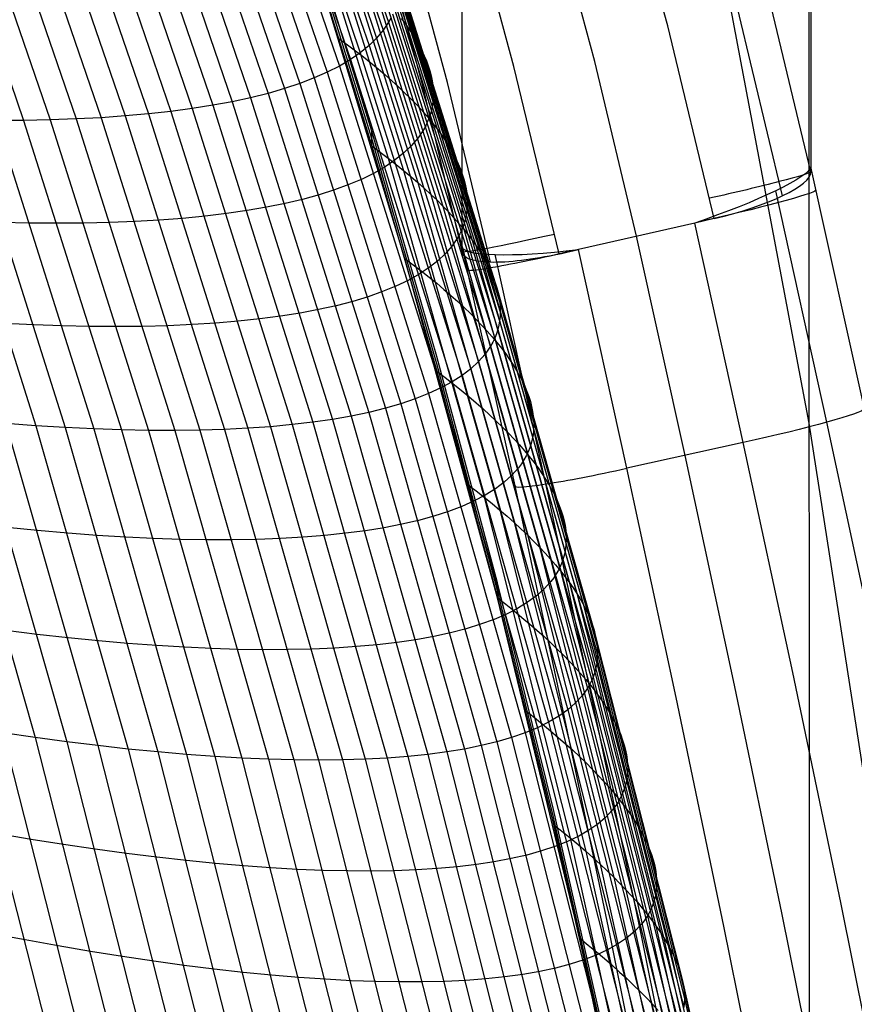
# Model space of a CAD drawing. Extents: x -260 to 296, y -277 to 294.
# Tile 167 of 241: x 236 to 257, y 26 to 51. Entities that reach past the tile are written whole.
import ezdxf

# ---------------------------------------------------------------- set-up
doc = ezdxf.new("R2010")
doc.units = 0
doc.layers.add('PREDEFINITO', color=7, linetype='CONTINUOUS')

msp = doc.modelspace()

# ---------------------------------------------------------------- linework, layer by layer
at = {"layer": 'PREDEFINITO'}
for p, q in [((256.183, 124.6, 721.968), (256.209, 47.207, 413.623)), ((247.442, 45.21, 414.112), (247.416, 122.595, 722.426)), ((256.149, 70.102, 693.958), (256.172, 1.455, 420.455)), ((252.12, 62.19, 571.832), (256.159, 40.768, 577.085)), ((243.534, 56.844, 410.892), (245.586, 50.844, 411.363)), ((243.24, 56.436, 412.472), (245.289, 50.446, 412.97)), ((243.402, 56.637, 411.679), (245.452, 50.641, 412.164)), ((243.05, 56.242, 413.269), (245.098, 50.258, 413.78)), ((242.832, 56.055, 414.07), (244.878, 50.078, 414.594)), ((242.312, 55.703, 415.679), (244.353, 49.743, 416.228)), ((242.586, 55.875, 414.874), (244.629, 49.906, 415.41)), ((242.01, 55.539, 416.486), (244.048, 49.588, 417.047)), ((243.043, 55.501, 398.787), (245.581, 47.425, 399.139)), ((241.325, 55.235, 418.098), (243.357, 49.304, 418.683)), ((241.681, 55.383, 417.292), (243.716, 49.442, 417.866)), ((243.424, 55.207, 399.355), (245.966, 47.118, 399.725)), ((240.534, 54.964, 419.703), (242.559, 49.056, 420.312)), ((240.943, 55.095, 418.902), (242.971, 49.176, 419.499)), ((252.61, 50.749, 410.629), (251.444, 55.051, 410.54)), ((239.64, 54.727, 421.295), (241.656, 48.846, 421.925)), ((240.1, 54.841, 420.501), (242.12, 48.946, 421.121)), ((243.778, 54.915, 399.941), (246.324, 46.814, 400.33)), ((238.646, 54.525, 422.866), (240.653, 48.673, 423.517)), ((239.155, 54.622, 422.083), (241.167, 48.755, 422.724)), ((244.105, 54.627, 400.547), (246.655, 46.515, 400.954)), ((236.374, 54.231, 425.918), (238.361, 48.444, 426.607)), ((236.976, 54.291, 425.168), (238.968, 48.487, 425.848)), ((237.556, 54.36, 424.409), (239.553, 48.539, 425.08)), ((238.112, 54.438, 423.641), (240.115, 48.601, 424.303)), ((244.404, 54.341, 401.17), (246.957, 46.22, 401.596)), ((250.775, 49.858, 410.762), (249.602, 54.222, 410.68)), ((234.442, 54.109, 428.103), (236.411, 48.377, 428.816)), ((235.106, 54.14, 427.386), (237.082, 48.389, 428.092)), ((235.751, 54.181, 426.658), (237.732, 48.412, 427.355)), ((244.676, 54.059, 401.811), (247.232, 45.929, 402.255)), ((244.919, 53.781, 402.468), (247.478, 45.643, 402.931)), ((248.743, 49.732, 410.876), (247.61, 53.917, 410.814)), ((245.169, 48.106, 407.853), (243.505, 53.489, 407.631)), ((245.134, 53.507, 403.14), (247.695, 45.362, 403.623)), ((247.072, 49.328, 411.715), (245.959, 53.46, 411.664)), ((245.169, 47.92, 403.357), (243.505, 53.303, 403.135)), ((245.321, 53.237, 403.828), (247.884, 45.087, 404.33)), ((246.459, 49.212, 413.523), (245.367, 53.31, 413.477)), ((243.505, 53.117, 398.639), (245.169, 47.735, 398.861)), ((245.999, 44.907, 398.691), (243.505, 53.117, 398.35)), ((245.478, 52.972, 404.53), (248.043, 44.817, 405.051)), ((245.707, 52.458, 405.975), (248.274, 44.297, 406.533)), ((245.777, 52.208, 406.715), (248.345, 44.047, 407.293)), ((245.818, 51.965, 407.467), (248.387, 43.803, 408.063)), ((245.83, 51.728, 408.229), (248.399, 43.567, 408.844)), ((245.813, 51.497, 409), (248.382, 43.338, 409.634)), ((245.767, 51.272, 409.78), (248.335, 43.117, 410.433)), ((256.209, 47.083, 413.129), (255.163, 51.458, 412.971)), ((245.691, 51.055, 410.568), (248.258, 42.903, 411.239)), ((255.496, 46.481, 411.419), (254.361, 51.209, 411.251)), ((245.523, 50.742, 411.763), (245.452, 50.641, 412.164)), ((245.586, 50.844, 411.363), (245.523, 50.742, 411.763)), ((245.642, 50.949, 410.965), (245.586, 50.844, 411.363)), ((245.586, 50.844, 411.363), (248.152, 42.698, 412.052)), ((245.909, 50.937, 402.959), (246.013, 50.8, 403.301)), ((246.013, 50.8, 403.301), (246.11, 50.664, 403.646)), ((253.775, 45.907, 410.79), (252.61, 50.749, 410.629)), ((245.452, 50.641, 412.164), (245.289, 50.446, 412.97)), ((245.452, 50.641, 412.164), (248.017, 42.501, 412.871)), ((246.11, 50.664, 403.646), (246.2, 50.528, 403.995)), ((246.2, 50.528, 403.995), (246.283, 50.394, 404.347)), ((244.35, 50.43, 398.462), (244.558, 50.277, 398.739)), ((244.558, 50.277, 398.739), (244.76, 50.124, 399.022)), ((245.098, 50.258, 413.78), (244.878, 50.078, 414.594)), ((245.289, 50.446, 412.97), (245.098, 50.258, 413.78)), ((245.098, 50.258, 413.78), (247.658, 42.134, 414.523)), ((245.289, 50.446, 412.97), (247.852, 42.313, 413.695)), ((246.283, 50.394, 404.347), (246.358, 50.262, 404.703)), ((246.358, 50.262, 404.703), (246.427, 50.131, 405.063)), ((244.878, 50.078, 414.594), (244.629, 49.906, 415.41)), ((244.76, 50.124, 399.022), (244.955, 49.973, 399.309)), ((244.878, 50.078, 414.594), (247.436, 41.963, 415.355)), ((246.427, 50.131, 405.063), (246.488, 50.001, 405.425)), ((246.488, 50.001, 405.425), (246.541, 49.872, 405.791)), ((244.629, 49.906, 415.41), (244.353, 49.743, 416.228)), ((244.629, 49.906, 415.41), (247.185, 41.802, 416.188)), ((244.955, 49.973, 399.309), (245.144, 49.822, 399.601)), ((245.144, 49.822, 399.601), (245.326, 49.672, 399.898)), ((246.541, 49.872, 405.791), (246.588, 49.745, 406.16)), ((246.588, 49.745, 406.16), (246.627, 49.62, 406.532)), ((251.826, 45.463, 410.899), (250.775, 49.858, 410.762)), ((244.048, 49.588, 417.047), (243.716, 49.442, 417.866)), ((244.353, 49.743, 416.228), (244.048, 49.588, 417.047)), ((244.048, 49.588, 417.047), (246.597, 41.508, 417.859)), ((244.353, 49.743, 416.228), (246.905, 41.65, 417.023)), ((245.326, 49.672, 399.898), (245.501, 49.522, 400.2)), ((245.501, 49.522, 400.2), (245.669, 49.374, 400.507)), ((246.627, 49.62, 406.532), (246.658, 49.496, 406.907)), ((249.876, 45.019, 411.008), (248.743, 49.732, 410.876)), ((243.357, 49.304, 418.683), (242.971, 49.176, 419.499)), ((243.716, 49.442, 417.866), (243.357, 49.304, 418.683)), ((243.357, 49.304, 418.683), (245.898, 41.253, 419.527)), ((243.716, 49.442, 417.866), (246.261, 41.375, 418.694)), ((245.669, 49.374, 400.507), (245.83, 49.226, 400.818)), ((246.658, 49.496, 406.907), (246.683, 49.373, 407.285)), ((246.683, 49.373, 407.285), (246.7, 49.252, 407.665)), ((246.7, 49.252, 407.665), (246.71, 49.133, 408.048)), ((248.155, 44.809, 411.829), (247.072, 49.328, 411.715)), ((242.559, 49.056, 420.312), (242.12, 48.946, 421.121)), ((242.971, 49.176, 419.499), (242.559, 49.056, 420.312)), ((242.559, 49.056, 420.312), (245.091, 41.037, 421.187)), ((242.971, 49.176, 419.499), (245.508, 41.14, 420.359)), ((245.83, 49.226, 400.818), (245.984, 49.08, 401.134)), ((245.984, 49.08, 401.134), (246.132, 48.934, 401.454)), ((247.442, 45.087, 413.621), (246.459, 49.212, 413.523)), ((246.712, 49.015, 408.433), (246.707, 48.899, 408.821)), ((246.71, 49.133, 408.048), (246.712, 49.015, 408.433)), ((241.167, 48.755, 422.724), (240.653, 48.673, 423.517)), ((241.656, 48.846, 421.925), (241.167, 48.755, 422.724)), ((241.167, 48.755, 422.724), (243.683, 40.79, 423.643)), ((242.12, 48.946, 421.121), (241.656, 48.846, 421.925)), ((241.656, 48.846, 421.925), (244.178, 40.862, 422.83)), ((242.12, 48.946, 421.121), (244.647, 40.945, 422.011)), ((246.132, 48.934, 401.454), (246.272, 48.79, 401.778)), ((246.272, 48.79, 401.778), (246.405, 48.647, 402.107)), ((246.695, 48.785, 409.211), (246.675, 48.672, 409.603)), ((246.707, 48.899, 408.821), (246.695, 48.785, 409.211)), ((239.553, 48.539, 425.08), (238.968, 48.487, 425.848)), ((240.115, 48.601, 424.303), (239.553, 48.539, 425.08)), ((239.553, 48.539, 425.08), (242.051, 40.638, 426.039)), ((240.653, 48.673, 423.517), (240.115, 48.601, 424.303)), ((240.115, 48.601, 424.303), (242.619, 40.678, 425.249)), ((240.653, 48.673, 423.517), (243.164, 40.729, 424.45)), ((246.405, 48.647, 402.107), (246.531, 48.504, 402.439)), ((246.648, 48.562, 409.997), (246.614, 48.453, 410.393)), ((246.675, 48.672, 409.603), (246.648, 48.562, 409.997)), ((234.281, 48.399, 430.908), (236.72, 40.7, 431.952)), ((235.01, 48.382, 430.225), (237.457, 40.655, 431.26)), ((236.411, 48.377, 428.816), (235.72, 48.374, 429.527)), ((235.72, 48.374, 429.527), (238.175, 40.62, 430.553)), ((237.082, 48.389, 428.092), (236.411, 48.377, 428.816)), ((236.411, 48.377, 428.816), (238.874, 40.597, 429.832)), ((237.732, 48.412, 427.355), (237.082, 48.389, 428.092)), ((237.082, 48.389, 428.092), (239.552, 40.583, 429.097)), ((238.361, 48.444, 426.607), (237.732, 48.412, 427.355)), ((237.732, 48.412, 427.355), (240.21, 40.581, 428.35)), ((238.968, 48.487, 425.848), (238.361, 48.444, 426.607)), ((238.361, 48.444, 426.607), (240.846, 40.589, 427.59)), ((238.968, 48.487, 425.848), (241.46, 40.608, 426.82)), ((246.572, 48.346, 410.791), (246.523, 48.24, 411.191)), ((246.531, 48.504, 402.439), (246.65, 48.363, 402.776)), ((246.614, 48.453, 410.393), (246.572, 48.346, 410.791)), ((246.65, 48.363, 402.776), (246.762, 48.223, 403.117)), ((246.802, 42.443, 408.087), (245.169, 48.106, 407.853)), ((245.169, 47.735, 398.861), (245.169, 48.106, 407.853)), ((246.403, 48.035, 411.995), (246.332, 47.936, 412.399)), ((246.467, 48.137, 411.592), (246.403, 48.035, 411.995)), ((246.523, 48.24, 411.191), (246.467, 48.137, 411.592)), ((246.762, 48.223, 403.117), (246.867, 48.085, 403.462)), ((246.867, 48.085, 403.462), (246.964, 47.947, 403.81)), ((246.802, 42.257, 403.591), (245.169, 47.92, 403.357)), ((246.332, 47.936, 412.399), (246.169, 47.743, 413.211)), ((246.964, 47.947, 403.81), (247.055, 47.811, 404.162)), ((247.055, 47.811, 404.162), (247.138, 47.677, 404.518)), ((245.169, 47.735, 398.861), (246.802, 42.072, 399.094)), ((245.169, 47.735, 398.574), (245.378, 47.579, 398.854)), ((245.378, 47.579, 398.854), (245.581, 47.425, 399.139)), ((245.977, 47.558, 414.027), (245.756, 47.381, 414.847)), ((246.169, 47.743, 413.211), (245.977, 47.558, 414.027)), ((247.138, 47.677, 404.518), (247.213, 47.543, 404.877)), ((247.213, 47.543, 404.877), (247.282, 47.412, 405.239)), ((245.756, 47.381, 414.847), (245.506, 47.213, 415.669)), ((245.581, 47.425, 399.139), (245.777, 47.271, 399.43)), ((245.581, 47.425, 399.139), (247.995, 38.904, 399.511)), ((245.777, 47.271, 399.43), (245.966, 47.118, 399.725)), ((247.282, 47.412, 405.239), (247.343, 47.281, 405.605)), ((247.343, 47.281, 405.605), (247.397, 47.152, 405.974)), ((245.228, 47.053, 416.493), (244.923, 46.902, 417.317)), ((245.506, 47.213, 415.669), (245.228, 47.053, 416.493)), ((245.966, 47.118, 399.725), (246.149, 46.966, 400.025)), ((245.966, 47.118, 399.725), (248.384, 38.583, 400.116)), ((247.397, 47.152, 405.974), (247.444, 47.025, 406.346)), ((247.444, 47.025, 406.346), (247.483, 46.899, 406.722)), ((256.209, 47.207, 413.623), (256.209, 47.083, 413.129)), ((257.555, 41.123, 413.928), (256.209, 47.207, 413.623)), ((244.923, 46.902, 417.317), (244.59, 46.761, 418.141)), ((246.149, 46.966, 400.025), (246.324, 46.814, 400.33)), ((246.324, 46.814, 400.33), (246.493, 46.664, 400.64)), ((246.324, 46.814, 400.33), (248.746, 38.267, 400.741)), ((247.483, 46.899, 406.722), (247.515, 46.775, 407.1)), ((247.515, 46.775, 407.1), (247.539, 46.652, 407.48)), ((244.229, 46.628, 418.964), (243.842, 46.505, 419.785)), ((244.59, 46.761, 418.141), (244.229, 46.628, 418.964)), ((246.493, 46.664, 400.64), (246.655, 46.515, 400.954)), ((247.539, 46.652, 407.48), (247.556, 46.531, 407.864)), ((247.556, 46.531, 407.864), (247.566, 46.412, 408.25)), ((256.614, 40.791, 411.859), (255.326, 46.607, 411.566)), ((242.987, 46.287, 421.417), (242.522, 46.192, 422.226)), ((243.428, 46.391, 420.603), (242.987, 46.287, 421.417)), ((243.842, 46.505, 419.785), (243.428, 46.391, 420.603)), ((246.655, 46.515, 400.954), (246.809, 46.367, 401.273)), ((246.655, 46.515, 400.954), (249.08, 37.956, 401.384)), ((246.809, 46.367, 401.273), (246.957, 46.22, 401.596)), ((247.568, 46.295, 408.638), (247.563, 46.179, 409.029)), ((247.566, 46.412, 408.25), (247.568, 46.295, 408.638)), ((241.515, 46.033, 423.827), (240.974, 45.968, 424.617)), ((242.03, 46.108, 423.03), (241.515, 46.033, 423.827)), ((242.522, 46.192, 422.226), (242.03, 46.108, 423.03)), ((246.957, 46.22, 401.596), (247.098, 46.074, 401.924)), ((246.957, 46.22, 401.596), (249.385, 37.651, 402.046)), ((247.098, 46.074, 401.924), (247.232, 45.929, 402.255)), ((247.551, 46.065, 409.422), (247.531, 45.953, 409.817)), ((247.563, 46.179, 409.029), (247.551, 46.065, 409.422)), ((236.562, 45.797, 429.868), (235.85, 45.814, 430.569)), ((237.256, 45.791, 429.154), (236.562, 45.797, 429.868)), ((237.929, 45.795, 428.426), (237.256, 45.791, 429.154)), ((238.582, 45.809, 427.686), (237.929, 45.795, 428.426)), ((239.214, 45.834, 426.934), (238.582, 45.809, 427.686)), ((239.823, 45.868, 426.171), (239.214, 45.834, 426.934)), ((240.41, 45.913, 425.399), (239.823, 45.868, 426.171)), ((240.974, 45.968, 424.617), (240.41, 45.913, 425.399)), ((247.232, 45.929, 402.255), (247.358, 45.785, 402.591)), ((247.232, 45.929, 402.255), (249.663, 37.351, 402.725)), ((247.358, 45.785, 402.591), (247.478, 45.643, 402.931)), ((247.504, 45.843, 410.214), (247.47, 45.735, 410.614)), ((247.531, 45.953, 409.817), (247.504, 45.843, 410.214)), ((253.287, 45.796, 410.817), (250.364, 45.13, 410.98)), ((253.775, 45.907, 410.79), (253.287, 45.796, 410.817)), ((254.51, 40.277, 411.095), (253.287, 45.796, 410.817)), ((247.428, 45.628, 411.015), (247.379, 45.524, 411.417)), ((247.47, 45.735, 410.614), (247.428, 45.628, 411.015)), ((247.478, 45.643, 402.931), (247.59, 45.502, 403.275)), ((247.478, 45.643, 402.931), (249.912, 37.057, 403.42)), ((247.258, 45.321, 412.227), (247.187, 45.222, 412.635)), ((247.322, 45.421, 411.822), (247.258, 45.321, 412.227)), ((247.379, 45.524, 411.417), (247.322, 45.421, 411.822)), ((247.59, 45.502, 403.275), (247.695, 45.362, 403.623)), ((247.695, 45.362, 403.623), (247.793, 45.224, 403.975)), ((247.695, 45.362, 403.623), (250.131, 36.769, 404.132)), ((253.046, 39.955, 411.174), (251.826, 45.463, 410.899)), ((247.187, 45.222, 412.635), (247.023, 45.032, 413.453)), ((248.772, 39.191, 414.401), (247.442, 45.21, 414.112)), ((247.442, 45.087, 413.621), (247.442, 45.21, 414.112)), ((247.793, 45.224, 403.975), (247.884, 45.087, 404.33)), ((247.884, 45.087, 404.33), (247.967, 44.951, 404.689)), ((247.884, 45.087, 404.33), (250.322, 36.488, 404.859)), ((250.364, 45.13, 410.98), (249.876, 45.019, 411.008)), ((251.582, 39.633, 411.252), (250.364, 45.13, 410.98)), ((248.326, 36.378, 399.045), (245.999, 44.907, 398.691)), ((245.999, 44.907, 398.691), (246.209, 44.749, 398.974)), ((246.83, 44.849, 414.275), (246.608, 44.676, 415.1)), ((247.023, 45.032, 413.453), (246.83, 44.849, 414.275)), ((247.967, 44.951, 404.689), (248.043, 44.817, 405.051)), ((248.043, 44.817, 405.051), (248.112, 44.685, 405.417)), ((248.043, 44.817, 405.051), (250.483, 36.213, 405.6)), ((249.547, 39.237, 412.24), (248.27, 45.002, 411.96)), ((246.209, 44.749, 398.974), (246.413, 44.592, 399.263)), ((246.608, 44.676, 415.1), (246.358, 44.511, 415.928)), ((246.413, 44.592, 399.263), (246.61, 44.436, 399.557)), ((248.112, 44.685, 405.417), (248.173, 44.554, 405.786)), ((248.173, 44.554, 405.786), (248.227, 44.425, 406.158)), ((246.079, 44.355, 416.758), (245.773, 44.209, 417.587)), ((246.358, 44.511, 415.928), (246.079, 44.355, 416.758)), ((246.61, 44.436, 399.557), (246.799, 44.281, 399.855)), ((248.227, 44.425, 406.158), (248.274, 44.297, 406.533)), ((245.438, 44.072, 418.417), (245.076, 43.944, 419.245)), ((245.773, 44.209, 417.587), (245.438, 44.072, 418.417)), ((246.799, 44.281, 399.855), (246.983, 44.127, 400.159)), ((246.983, 44.127, 400.159), (247.159, 43.973, 400.467)), ((248.274, 44.297, 406.533), (248.313, 44.171, 406.911)), ((248.274, 44.297, 406.533), (250.716, 35.687, 407.122)), ((248.313, 44.171, 406.911), (248.345, 44.047, 407.293)), ((244.687, 43.826, 420.071), (244.272, 43.718, 420.894)), ((245.076, 43.944, 419.245), (244.687, 43.826, 420.071)), ((247.159, 43.973, 400.467), (247.328, 43.821, 400.78)), ((247.328, 43.821, 400.78), (247.491, 43.67, 401.097)), ((248.345, 44.047, 407.293), (248.37, 43.924, 407.676)), ((248.345, 44.047, 407.293), (250.788, 35.435, 407.902)), ((248.37, 43.924, 407.676), (248.387, 43.803, 408.063)), ((243.83, 43.619, 421.714), (243.362, 43.531, 422.528)), ((244.272, 43.718, 420.894), (243.83, 43.619, 421.714)), ((247.491, 43.67, 401.097), (247.646, 43.52, 401.419)), ((248.387, 43.803, 408.063), (248.397, 43.684, 408.452)), ((248.387, 43.803, 408.063), (250.83, 35.191, 408.692)), ((248.399, 43.567, 408.844), (248.394, 43.451, 409.238)), ((248.397, 43.684, 408.452), (248.399, 43.567, 408.844)), ((248.399, 43.567, 408.844), (250.843, 34.956, 409.493)), ((241.809, 43.327, 424.932), (241.243, 43.279, 425.718)), ((242.351, 43.385, 424.138), (241.809, 43.327, 424.932)), ((242.869, 43.453, 423.336), (242.351, 43.385, 424.138)), ((243.362, 43.531, 422.528), (242.869, 43.453, 423.336)), ((247.646, 43.52, 401.419), (247.794, 43.371, 401.746)), ((247.794, 43.371, 401.746), (247.936, 43.224, 402.076)), ((248.382, 43.338, 409.634), (248.362, 43.226, 410.032)), ((248.394, 43.451, 409.238), (248.382, 43.338, 409.634)), ((248.382, 43.338, 409.634), (250.825, 34.729, 410.303)), ((236.665, 43.238, 430.914), (235.931, 43.274, 431.603)), ((237.381, 43.212, 430.21), (236.665, 43.238, 430.914)), ((238.077, 43.197, 429.492), (237.381, 43.212, 430.21)), ((238.753, 43.193, 428.761), (238.077, 43.197, 429.492)), ((239.408, 43.199, 428.017), (238.753, 43.193, 428.761)), ((240.042, 43.215, 427.262), (239.408, 43.199, 428.017)), ((240.654, 43.242, 426.495), (240.042, 43.215, 427.262)), ((241.243, 43.279, 425.718), (240.654, 43.242, 426.495)), ((247.936, 43.224, 402.076), (248.07, 43.077, 402.411)), ((248.07, 43.077, 402.411), (248.197, 42.933, 402.751)), ((248.335, 43.117, 410.433), (248.3, 43.009, 410.835)), ((248.362, 43.226, 410.032), (248.335, 43.117, 410.433)), ((248.335, 43.117, 410.433), (250.778, 34.511, 411.121)), ((248.197, 42.933, 402.751), (248.317, 42.789, 403.094)), ((248.258, 42.903, 411.239), (248.209, 42.8, 411.645)), ((248.3, 43.009, 410.835), (248.258, 42.903, 411.239)), ((248.258, 42.903, 411.239), (250.7, 34.303, 411.947)), ((248.088, 42.599, 412.461), (248.017, 42.501, 412.871)), ((248.152, 42.698, 412.052), (248.088, 42.599, 412.461)), ((248.209, 42.8, 411.645), (248.152, 42.698, 412.052)), ((248.152, 42.698, 412.052), (250.593, 34.103, 412.779)), ((248.317, 42.789, 403.094), (248.429, 42.647, 403.441)), ((248.429, 42.647, 403.441), (248.535, 42.506, 403.792)), ((248.326, 36.749, 408.322), (246.802, 42.443, 408.087)), ((248.017, 42.501, 412.871), (247.852, 42.313, 413.695)), ((248.017, 42.501, 412.871), (250.456, 33.913, 413.617)), ((248.535, 42.506, 403.792), (248.633, 42.366, 404.147)), ((248.633, 42.366, 404.147), (248.724, 42.229, 404.506)), ((248.326, 36.564, 403.826), (246.802, 42.257, 403.591)), ((247.658, 42.134, 414.523), (247.436, 41.963, 415.355)), ((247.852, 42.313, 413.695), (247.658, 42.134, 414.523)), ((247.658, 42.134, 414.523), (250.094, 33.562, 415.307)), ((247.852, 42.313, 413.695), (250.29, 33.733, 414.46)), ((248.724, 42.229, 404.506), (248.808, 42.092, 404.868)), ((248.808, 42.092, 404.868), (248.884, 41.958, 405.233)), ((246.802, 42.072, 399.094), (248.326, 36.378, 399.329)), ((246.802, 42.072, 398.809), (247.013, 41.911, 399.095)), ((247.013, 41.911, 399.095), (247.217, 41.752, 399.387)), ((247.436, 41.963, 415.355), (247.185, 41.802, 416.188)), ((247.436, 41.963, 415.355), (249.869, 33.402, 416.157)), ((248.884, 41.958, 405.233), (248.953, 41.824, 405.602)), ((246.905, 41.65, 417.023), (246.597, 41.508, 417.859)), ((247.185, 41.802, 416.188), (246.905, 41.65, 417.023)), ((246.905, 41.65, 417.023), (249.333, 33.112, 417.862)), ((247.185, 41.802, 416.188), (249.615, 33.252, 417.009)), ((247.217, 41.752, 399.387), (247.415, 41.593, 399.684)), ((247.415, 41.593, 399.684), (247.605, 41.436, 399.986)), ((248.953, 41.824, 405.602), (249.015, 41.693, 405.975)), ((249.015, 41.693, 405.975), (249.069, 41.563, 406.35)), ((246.261, 41.375, 418.694), (245.898, 41.253, 419.527)), ((246.597, 41.508, 417.859), (246.261, 41.375, 418.694)), ((246.261, 41.375, 418.694), (248.682, 32.865, 419.567)), ((246.597, 41.508, 417.859), (249.021, 32.983, 418.715)), ((247.605, 41.436, 399.986), (247.789, 41.279, 400.292)), ((249.069, 41.563, 406.35), (249.116, 41.435, 406.729)), ((249.116, 41.435, 406.729), (249.155, 41.309, 407.111)), ((245.508, 41.14, 420.359), (245.091, 41.037, 421.187)), ((245.898, 41.253, 419.527), (245.508, 41.14, 420.359)), ((245.508, 41.14, 420.359), (247.921, 32.661, 421.266)), ((245.898, 41.253, 419.527), (248.315, 32.758, 420.418)), ((247.789, 41.279, 400.292), (247.966, 41.124, 400.604)), ((247.966, 41.124, 400.604), (248.136, 40.97, 400.92)), ((249.155, 41.309, 407.111), (249.187, 41.184, 407.495)), ((249.187, 41.184, 407.495), (249.212, 41.061, 407.882)), ((234.405, 40.898, 433.928), (236.701, 32.866, 435.054)), ((244.178, 40.862, 422.83), (243.683, 40.79, 423.643)), ((244.647, 40.945, 422.011), (244.178, 40.862, 422.83)), ((244.178, 40.862, 422.83), (246.577, 32.439, 423.785)), ((245.091, 41.037, 421.187), (244.647, 40.945, 422.011)), ((244.647, 40.945, 422.011), (247.051, 32.502, 422.95)), ((245.091, 41.037, 421.187), (247.499, 32.576, 422.11)), ((248.136, 40.97, 400.92), (248.299, 40.817, 401.24)), ((249.212, 41.061, 407.882), (249.229, 40.941, 408.272)), ((249.229, 40.941, 408.272), (249.239, 40.822, 408.665)), ((235.194, 40.822, 433.287), (237.497, 32.758, 434.405)), ((236.72, 40.7, 431.952), (235.966, 40.756, 432.628)), ((235.966, 40.756, 432.628), (238.277, 32.662, 433.738)), ((237.457, 40.655, 431.26), (236.72, 40.7, 431.952)), ((236.72, 40.7, 431.952), (239.04, 32.576, 433.053)), ((238.175, 40.62, 430.553), (237.457, 40.655, 431.26)), ((237.457, 40.655, 431.26), (239.785, 32.502, 432.352)), ((238.874, 40.597, 429.832), (238.175, 40.62, 430.553)), ((238.175, 40.62, 430.553), (240.51, 32.439, 431.636)), ((239.552, 40.583, 429.097), (238.874, 40.597, 429.832)), ((238.874, 40.597, 429.832), (241.216, 32.388, 430.904)), ((240.846, 40.589, 427.59), (240.21, 40.581, 428.35)), ((241.46, 40.608, 426.82), (240.846, 40.589, 427.59)), ((240.846, 40.589, 427.59), (243.209, 32.302, 428.628)), ((242.051, 40.638, 426.039), (241.46, 40.608, 426.82)), ((241.46, 40.608, 426.82), (243.83, 32.296, 427.845)), ((242.619, 40.678, 425.249), (242.051, 40.638, 426.039)), ((242.051, 40.638, 426.039), (244.428, 32.302, 427.051)), ((243.164, 40.729, 424.45), (242.619, 40.678, 425.249)), ((242.619, 40.678, 425.249), (245.002, 32.319, 426.247)), ((243.683, 40.79, 423.643), (243.164, 40.729, 424.45)), ((243.164, 40.729, 424.45), (245.552, 32.347, 425.434)), ((243.683, 40.79, 423.643), (246.077, 32.388, 424.613)), ((248.299, 40.817, 401.24), (248.455, 40.665, 401.566)), ((248.455, 40.665, 401.566), (248.604, 40.515, 401.895)), ((249.236, 40.589, 409.457), (249.224, 40.476, 409.856)), ((249.242, 40.705, 409.059), (249.236, 40.589, 409.457)), ((249.239, 40.822, 408.665), (249.242, 40.705, 409.059)), ((256.159, 40.768, 577.085), (260.082, 15.484, 583.285)), ((257.855, 35.018, 412.281), (256.614, 40.791, 411.859)), ((240.21, 40.581, 428.35), (239.552, 40.583, 429.097)), ((239.552, 40.583, 429.097), (241.902, 32.348, 430.158)), ((240.21, 40.581, 428.35), (242.566, 32.319, 429.399)), ((248.604, 40.515, 401.895), (248.745, 40.366, 402.23)), ((248.745, 40.366, 402.23), (248.88, 40.218, 402.568)), ((249.204, 40.365, 410.258), (249.177, 40.256, 410.661)), ((249.224, 40.476, 409.856), (249.204, 40.365, 410.258)), ((248.88, 40.218, 402.568), (249.008, 40.072, 402.91)), ((249.142, 40.149, 411.067), (249.1, 40.044, 411.474)), ((249.177, 40.256, 410.661), (249.142, 40.149, 411.067)), ((254.51, 40.277, 411.095), (251.582, 39.633, 411.252)), ((255.754, 34.495, 411.514), (254.51, 40.277, 411.095)), ((249.05, 39.942, 411.883), (248.994, 39.841, 412.294)), ((249.008, 40.072, 402.91), (249.128, 39.927, 403.257)), ((249.1, 40.044, 411.474), (249.05, 39.942, 411.883)), ((249.128, 39.927, 403.257), (249.241, 39.783, 403.607)), ((254.288, 34.181, 411.591), (253.046, 39.955, 411.174)), ((248.858, 39.647, 413.119), (248.692, 39.461, 413.95)), ((248.929, 39.743, 412.706), (248.858, 39.647, 413.119)), ((248.994, 39.841, 412.294), (248.929, 39.743, 412.706)), ((249.241, 39.783, 403.607), (249.347, 39.641, 403.962)), ((249.347, 39.641, 403.962), (249.445, 39.501, 404.32)), ((252.821, 33.873, 411.667), (251.582, 39.633, 411.252)), ((248.692, 39.461, 413.95), (248.498, 39.285, 414.784)), ((249.445, 39.501, 404.32), (249.537, 39.362, 404.682)), ((249.537, 39.362, 404.682), (249.621, 39.225, 405.048)), ((247.578, 39.228, 398.927), (247.79, 39.066, 399.216)), ((248.275, 39.118, 415.621), (248.022, 38.96, 416.461)), ((248.498, 39.285, 414.784), (248.275, 39.118, 415.621)), ((249.984, 33.538, 414.804), (248.772, 39.191, 414.401)), ((250.776, 33.517, 412.649), (249.547, 39.237, 412.24)), ((249.621, 39.225, 405.048), (249.697, 39.089, 405.416)), ((248.022, 38.96, 416.461), (247.742, 38.812, 417.302)), ((247.79, 39.066, 399.216), (247.995, 38.904, 399.511)), ((247.995, 38.904, 399.511), (248.193, 38.743, 399.811)), ((247.995, 38.904, 399.511), (250.155, 30.341, 399.885)), ((249.697, 39.089, 405.416), (249.767, 38.956, 405.789)), ((249.767, 38.956, 405.789), (249.828, 38.823, 406.165)), ((247.433, 38.675, 418.143), (247.096, 38.547, 418.984)), ((247.742, 38.812, 417.302), (247.433, 38.675, 418.143)), ((248.193, 38.743, 399.811), (248.384, 38.583, 400.116)), ((249.828, 38.823, 406.165), (249.883, 38.693, 406.543)), ((249.883, 38.693, 406.543), (249.93, 38.565, 406.925)), ((246.731, 38.429, 419.823), (246.34, 38.322, 420.66)), ((247.096, 38.547, 418.984), (246.731, 38.429, 419.823)), ((248.384, 38.583, 400.116), (248.568, 38.425, 400.426)), ((248.384, 38.583, 400.116), (250.548, 30.007, 400.509)), ((248.568, 38.425, 400.426), (248.746, 38.267, 400.741)), ((249.93, 38.565, 406.925), (249.97, 38.438, 407.31)), ((249.97, 38.438, 407.31), (250.002, 38.313, 407.698)), ((236.762, 38.065, 432.997), (235.988, 38.141, 433.658)), ((245.476, 38.138, 422.323), (245.005, 38.062, 423.148)), ((245.921, 38.225, 421.494), (245.476, 38.138, 422.323)), ((246.34, 38.322, 420.66), (245.921, 38.225, 421.494)), ((248.746, 38.267, 400.741), (248.916, 38.111, 401.06)), ((248.746, 38.267, 400.741), (250.913, 29.678, 401.153)), ((250.002, 38.313, 407.698), (250.026, 38.191, 408.089)), ((250.026, 38.191, 408.089), (250.044, 38.07, 408.482)), ((237.52, 38, 432.318), (236.762, 38.065, 432.997)), ((238.259, 37.945, 431.623), (237.52, 38, 432.318)), ((238.98, 37.901, 430.913), (238.259, 37.945, 431.623)), ((239.681, 37.868, 430.188), (238.98, 37.901, 430.913)), ((240.362, 37.846, 429.45), (239.681, 37.868, 430.188)), ((242.87, 37.867, 426.375), (242.277, 37.845, 427.16)), ((243.441, 37.9, 425.58), (242.87, 37.867, 426.375)), ((243.987, 37.943, 424.777), (243.441, 37.9, 425.58)), ((244.508, 37.997, 423.966), (243.987, 37.943, 424.777)), ((245.005, 38.062, 423.148), (244.508, 37.997, 423.966)), ((248.916, 38.111, 401.06), (249.08, 37.956, 401.384)), ((249.08, 37.956, 401.384), (249.236, 37.803, 401.713)), ((249.08, 37.956, 401.384), (251.25, 29.356, 401.816)), ((250.044, 38.07, 408.482), (250.054, 37.951, 408.878)), ((250.054, 37.951, 408.878), (250.056, 37.834, 409.276)), ((241.022, 37.835, 428.699), (240.362, 37.846, 429.45)), ((241.661, 37.835, 427.935), (241.022, 37.835, 428.699)), ((242.277, 37.845, 427.16), (241.661, 37.835, 427.935)), ((249.236, 37.803, 401.713), (249.385, 37.651, 402.046)), ((249.385, 37.651, 402.046), (249.528, 37.5, 402.383)), ((249.385, 37.651, 402.046), (251.559, 29.04, 402.497)), ((250.051, 37.719, 409.676), (250.039, 37.607, 410.079)), ((250.056, 37.834, 409.276), (250.051, 37.719, 409.676)), ((249.528, 37.5, 402.383), (249.663, 37.351, 402.725)), ((249.991, 37.388, 410.891), (249.956, 37.281, 411.3)), ((250.019, 37.496, 410.484), (249.991, 37.388, 410.891)), ((250.039, 37.607, 410.079), (250.019, 37.496, 410.484)), ((249.663, 37.351, 402.725), (249.791, 37.203, 403.071)), ((249.663, 37.351, 402.725), (251.839, 28.731, 403.196)), ((249.791, 37.203, 403.071), (249.912, 37.057, 403.42)), ((249.914, 37.177, 411.71), (249.864, 37.075, 412.122)), ((249.956, 37.281, 411.3), (249.914, 37.177, 411.71)), ((249.743, 36.879, 412.951), (249.671, 36.784, 413.368)), ((249.807, 36.976, 412.536), (249.743, 36.879, 412.951)), ((249.864, 37.075, 412.122), (249.807, 36.976, 412.536)), ((249.912, 37.057, 403.42), (250.025, 36.912, 403.774)), ((249.912, 37.057, 403.42), (252.09, 28.428, 403.912)), ((250.025, 36.912, 403.774), (250.131, 36.769, 404.132)), ((249.734, 31.052, 408.557), (248.326, 36.749, 408.322)), ((248.326, 36.378, 399.329), (248.326, 36.749, 408.322)), ((249.671, 36.784, 413.368), (249.505, 36.601, 414.205)), ((250.131, 36.769, 404.132), (250.23, 36.627, 404.494)), ((250.131, 36.769, 404.132), (252.312, 28.134, 404.644)), ((249.734, 30.866, 404.061), (248.326, 36.564, 403.826)), ((249.31, 36.427, 415.045), (249.086, 36.264, 415.889)), ((249.505, 36.601, 414.205), (249.31, 36.427, 415.045)), ((250.23, 36.627, 404.494), (250.322, 36.488, 404.859)), ((250.322, 36.488, 404.859), (250.406, 36.35, 405.228)), ((250.322, 36.488, 404.859), (252.504, 27.846, 405.391)), ((248.326, 36.378, 399.329), (249.734, 30.681, 399.565)), ((250.398, 27.822, 399.4), (248.326, 36.378, 399.045)), ((248.326, 36.378, 399.045), (248.539, 36.213, 399.338)), ((248.539, 36.213, 399.338), (248.744, 36.048, 399.636)), ((249.086, 36.264, 415.889), (248.833, 36.11, 416.735)), ((250.406, 36.35, 405.228), (250.483, 36.213, 405.6)), ((250.483, 36.213, 405.6), (250.552, 36.079, 405.976)), ((250.483, 36.213, 405.6), (252.666, 27.567, 406.152)), ((248.551, 35.966, 417.582), (248.241, 35.833, 418.429)), ((248.833, 36.11, 416.735), (248.551, 35.966, 417.582)), ((248.744, 36.048, 399.636), (248.943, 35.885, 399.939)), ((248.943, 35.885, 399.939), (249.135, 35.723, 400.247)), ((250.552, 36.079, 405.976), (250.614, 35.946, 406.355)), ((250.614, 35.946, 406.355), (250.669, 35.816, 406.737)), ((247.903, 35.71, 419.275), (247.537, 35.597, 420.12)), ((248.241, 35.833, 418.429), (247.903, 35.71, 419.275)), ((249.135, 35.723, 400.247), (249.32, 35.563, 400.56)), ((250.669, 35.816, 406.737), (250.716, 35.687, 407.122)), ((250.716, 35.687, 407.122), (250.756, 35.56, 407.511)), ((250.716, 35.687, 407.122), (252.902, 27.035, 407.714)), ((236.756, 35.453, 434.031), (235.962, 35.551, 434.678)), ((237.533, 35.367, 433.367), (236.756, 35.453, 434.031)), ((246.724, 35.404, 421.802), (246.277, 35.324, 422.636)), ((247.144, 35.495, 420.963), (246.724, 35.404, 421.802)), ((247.537, 35.597, 420.12), (247.144, 35.495, 420.963)), ((249.32, 35.563, 400.56), (249.498, 35.403, 400.878)), ((249.498, 35.403, 400.878), (249.669, 35.245, 401.201)), ((250.756, 35.56, 407.511), (250.788, 35.435, 407.902)), ((250.788, 35.435, 407.902), (250.813, 35.312, 408.296)), ((250.788, 35.435, 407.902), (252.975, 26.782, 408.514)), ((238.293, 35.292, 432.685), (237.533, 35.367, 433.367)), ((239.035, 35.227, 431.987), (238.293, 35.292, 432.685)), ((239.758, 35.174, 431.274), (239.035, 35.227, 431.987)), ((240.462, 35.132, 430.546), (239.758, 35.174, 431.274)), ((244.783, 35.149, 425.105), (244.235, 35.113, 425.913)), ((245.306, 35.196, 424.289), (244.783, 35.149, 425.105)), ((245.804, 35.255, 423.466), (245.306, 35.196, 424.289)), ((246.277, 35.324, 422.636), (245.804, 35.255, 423.466)), ((249.669, 35.245, 401.201), (249.833, 35.088, 401.528)), ((250.813, 35.312, 408.296), (250.83, 35.191, 408.692)), ((250.83, 35.191, 408.692), (250.84, 35.073, 409.091)), ((250.83, 35.191, 408.692), (253.017, 26.538, 409.324)), ((241.145, 35.1, 429.804), (240.462, 35.132, 430.546)), ((241.808, 35.08, 429.048), (241.145, 35.1, 429.804)), ((242.448, 35.072, 428.281), (241.808, 35.08, 429.048)), ((243.067, 35.074, 427.502), (242.448, 35.072, 428.281)), ((243.663, 35.088, 426.712), (243.067, 35.074, 427.502)), ((244.235, 35.113, 425.913), (243.663, 35.088, 426.712)), ((249.833, 35.088, 401.528), (249.99, 34.933, 401.86)), ((249.99, 34.933, 401.86), (250.14, 34.779, 402.196)), ((250.843, 34.956, 409.493), (250.838, 34.842, 409.897)), ((250.84, 35.073, 409.091), (250.843, 34.956, 409.493)), ((250.843, 34.956, 409.493), (253.03, 26.304, 410.145)), ((250.14, 34.779, 402.196), (250.282, 34.627, 402.537)), ((250.825, 34.729, 410.303), (250.805, 34.619, 410.711)), ((250.838, 34.842, 409.897), (250.825, 34.729, 410.303)), ((250.825, 34.729, 410.303), (253.012, 26.079, 410.975)), ((250.282, 34.627, 402.537), (250.418, 34.476, 402.882)), ((250.418, 34.476, 402.882), (250.546, 34.327, 403.231)), ((250.743, 34.406, 411.533), (250.7, 34.303, 411.947)), ((250.778, 34.511, 411.121), (250.743, 34.406, 411.533)), ((250.805, 34.619, 410.711), (250.778, 34.511, 411.121)), ((250.778, 34.511, 411.121), (252.964, 25.864, 411.813)), ((256.959, 28.719, 412.105), (255.754, 34.495, 411.514)), ((250.546, 34.327, 403.231), (250.667, 34.179, 403.584)), ((250.65, 34.202, 412.362), (250.593, 34.103, 412.779)), ((250.7, 34.303, 411.947), (250.65, 34.202, 412.362)), ((250.667, 34.179, 403.584), (250.781, 34.034, 403.942)), ((250.7, 34.303, 411.947), (252.886, 25.66, 412.658)), ((255.491, 28.417, 412.179), (254.288, 34.181, 411.591)), ((250.456, 33.913, 413.617), (250.29, 33.733, 414.46)), ((250.528, 34.007, 413.198), (250.456, 33.913, 413.617)), ((250.456, 33.913, 413.617), (252.64, 25.283, 414.367)), ((250.593, 34.103, 412.779), (250.528, 34.007, 413.198)), ((250.593, 34.103, 412.779), (252.778, 25.466, 413.51)), ((250.781, 34.034, 403.942), (250.888, 33.889, 404.303)), ((250.29, 33.733, 414.46), (250.094, 33.562, 415.307)), ((250.29, 33.733, 414.46), (252.472, 25.11, 415.23)), ((250.888, 33.889, 404.303), (250.987, 33.747, 404.668)), ((250.987, 33.747, 404.668), (251.079, 33.606, 405.036)), ((254.022, 28.119, 412.252), (252.821, 33.873, 411.667)), ((249.044, 33.533, 399.163), (249.257, 33.365, 399.459)), ((250.094, 33.562, 415.307), (249.869, 33.402, 416.157)), ((251.159, 27.891, 415.375), (249.984, 33.538, 414.804)), ((250.094, 33.562, 415.307), (252.274, 24.949, 416.095)), ((251.967, 27.804, 413.228), (250.776, 33.517, 412.649)), ((251.079, 33.606, 405.036), (251.163, 33.467, 405.408)), ((251.163, 33.467, 405.408), (251.24, 33.33, 405.784)), ((249.257, 33.365, 399.459), (249.463, 33.198, 399.76)), ((249.615, 33.252, 417.009), (249.333, 33.112, 417.862)), ((249.463, 33.198, 399.76), (249.662, 33.033, 400.067)), ((249.869, 33.402, 416.157), (249.615, 33.252, 417.009)), ((249.615, 33.252, 417.009), (251.791, 24.66, 417.834)), ((249.869, 33.402, 416.157), (252.047, 24.799, 416.964)), ((251.24, 33.33, 405.784), (251.31, 33.195, 406.163)), ((251.31, 33.195, 406.163), (251.372, 33.062, 406.545)), ((235.061, 33.113, 436.296), (237.1, 25.105, 437.44)), ((236.701, 32.866, 435.054), (235.888, 32.984, 435.685)), ((235.888, 32.984, 435.685), (237.935, 24.943, 436.823)), ((249.021, 32.983, 418.715), (248.682, 32.865, 419.567)), ((249.333, 33.112, 417.862), (249.021, 32.983, 418.715)), ((249.021, 32.983, 418.715), (251.191, 24.417, 419.576)), ((249.333, 33.112, 417.862), (251.505, 24.533, 418.705)), ((249.662, 33.033, 400.067), (249.855, 32.869, 400.378)), ((251.372, 33.062, 406.545), (251.427, 32.931, 406.931)), ((251.427, 32.931, 406.931), (251.475, 32.802, 407.32)), ((237.497, 32.758, 434.405), (236.701, 32.866, 435.054)), ((236.701, 32.866, 435.054), (238.755, 24.794, 436.185)), ((238.277, 32.662, 433.738), (237.497, 32.758, 434.405)), ((237.497, 32.758, 434.405), (239.559, 24.655, 435.529)), ((248.315, 32.758, 420.418), (247.921, 32.661, 421.266)), ((248.682, 32.865, 419.567), (248.315, 32.758, 420.418)), ((248.315, 32.758, 420.418), (250.478, 24.221, 421.313)), ((248.682, 32.865, 419.567), (250.849, 24.313, 420.445)), ((249.855, 32.869, 400.378), (250.04, 32.706, 400.694)), ((250.04, 32.706, 400.694), (250.219, 32.544, 401.016)), ((251.475, 32.802, 407.32), (251.515, 32.675, 407.711)), ((251.515, 32.675, 407.711), (251.547, 32.55, 408.106)), ((239.04, 32.576, 433.053), (238.277, 32.662, 433.738)), ((238.277, 32.662, 433.738), (240.346, 24.528, 434.853)), ((239.785, 32.502, 432.352), (239.04, 32.576, 433.053)), ((239.04, 32.576, 433.053), (241.116, 24.413, 434.16)), ((240.51, 32.439, 431.636), (239.785, 32.502, 432.352)), ((239.785, 32.502, 432.352), (241.868, 24.31, 433.45)), ((241.216, 32.388, 430.904), (240.51, 32.439, 431.636)), ((240.51, 32.439, 431.636), (242.6, 24.218, 432.723)), ((246.577, 32.439, 423.785), (246.077, 32.388, 424.613)), ((247.051, 32.502, 422.95), (246.577, 32.439, 423.785)), ((246.577, 32.439, 423.785), (248.724, 23.975, 424.744)), ((247.499, 32.576, 422.11), (247.051, 32.502, 422.95)), ((247.051, 32.502, 422.95), (249.203, 24.018, 423.894)), ((247.921, 32.661, 421.266), (247.499, 32.576, 422.11)), ((247.499, 32.576, 422.11), (249.655, 24.074, 423.038)), ((247.921, 32.661, 421.266), (250.08, 24.141, 422.178)), ((250.219, 32.544, 401.016), (250.391, 32.384, 401.341)), ((251.547, 32.55, 408.106), (251.572, 32.427, 408.503)), ((251.572, 32.427, 408.503), (251.589, 32.306, 408.903)), ((241.902, 32.348, 430.158), (241.216, 32.388, 430.904)), ((241.216, 32.388, 430.904), (243.313, 24.139, 431.981)), ((242.566, 32.319, 429.399), (241.902, 32.348, 430.158)), ((241.902, 32.348, 430.158), (244.005, 24.071, 431.224)), ((243.209, 32.302, 428.628), (242.566, 32.319, 429.399)), ((242.566, 32.319, 429.399), (244.676, 24.016, 430.454)), ((243.83, 32.296, 427.845), (243.209, 32.302, 428.628)), ((243.209, 32.302, 428.628), (245.325, 23.973, 429.67)), ((244.428, 32.302, 427.051), (243.83, 32.296, 427.845)), ((243.83, 32.296, 427.845), (245.951, 23.943, 428.874)), ((245.002, 32.319, 426.247), (244.428, 32.302, 427.051)), ((244.428, 32.302, 427.051), (246.554, 23.925, 428.067)), ((245.552, 32.347, 425.434), (245.002, 32.319, 426.247)), ((245.002, 32.319, 426.247), (247.134, 23.919, 427.25)), ((246.077, 32.388, 424.613), (245.552, 32.347, 425.434)), ((245.552, 32.347, 425.434), (247.689, 23.925, 426.423)), ((246.077, 32.388, 424.613), (248.219, 23.944, 425.587)), ((250.391, 32.384, 401.341), (250.555, 32.226, 401.672)), ((250.555, 32.226, 401.672), (250.713, 32.069, 402.007)), ((251.589, 32.306, 408.903), (251.599, 32.187, 409.305)), ((251.599, 32.187, 409.305), (251.602, 32.071, 409.71)), ((250.713, 32.069, 402.007), (250.863, 31.913, 402.347)), ((251.597, 31.957, 410.117), (251.584, 31.845, 410.527)), ((251.602, 32.071, 409.71), (251.597, 31.957, 410.117)), ((250.863, 31.913, 402.347), (251.006, 31.759, 402.691)), ((251.006, 31.759, 402.691), (251.142, 31.607, 403.039)), ((251.564, 31.735, 410.938), (251.536, 31.628, 411.352)), ((251.584, 31.845, 410.527), (251.564, 31.735, 410.938)), ((251.142, 31.607, 403.039), (251.271, 31.456, 403.391)), ((251.271, 31.456, 403.391), (251.392, 31.307, 403.748)), ((251.501, 31.523, 411.767), (251.459, 31.421, 412.184)), ((251.536, 31.628, 411.352), (251.501, 31.523, 411.767)), ((251.351, 31.223, 413.023), (251.286, 31.128, 413.445)), ((251.409, 31.321, 412.603), (251.351, 31.223, 413.023)), ((251.392, 31.307, 403.748), (251.507, 31.16, 404.108)), ((251.459, 31.421, 412.184), (251.409, 31.321, 412.603)), ((251.033, 25.328, 408.793), (249.734, 31.052, 408.557)), ((251.214, 31.035, 413.868), (251.047, 30.857, 414.717)), ((251.286, 31.128, 413.445), (251.214, 31.035, 413.868)), ((251.507, 31.16, 404.108), (251.613, 31.015, 404.473)), ((251.613, 31.015, 404.473), (251.713, 30.872, 404.841)), ((251.033, 25.143, 404.297), (249.734, 30.866, 404.061)), ((250.85, 30.69, 415.57), (250.625, 30.533, 416.426)), ((251.047, 30.857, 414.717), (250.85, 30.69, 415.57)), ((251.713, 30.872, 404.841), (251.805, 30.73, 405.213)), ((251.805, 30.73, 405.213), (251.89, 30.59, 405.589)), ((236.598, 30.303, 436.064), (235.768, 30.443, 436.677)), ((249.734, 30.681, 399.565), (251.033, 24.957, 399.801)), ((249.734, 30.681, 399.281), (249.948, 30.51, 399.581)), ((249.948, 30.51, 399.581), (250.155, 30.341, 399.885)), ((250.625, 30.533, 416.426), (250.37, 30.387, 417.284)), ((251.89, 30.59, 405.589), (251.967, 30.452, 405.968)), ((251.967, 30.452, 405.968), (252.037, 30.317, 406.35)), ((237.413, 30.174, 435.431), (236.598, 30.303, 436.064)), ((250.086, 30.251, 418.143), (249.774, 30.127, 419.002)), ((250.37, 30.387, 417.284), (250.086, 30.251, 418.143)), ((250.155, 30.341, 399.885), (250.355, 30.173, 400.195)), ((250.155, 30.341, 399.885), (252.062, 21.747, 400.26)), ((252.037, 30.317, 406.35), (252.1, 30.183, 406.736)), ((238.213, 30.056, 434.78), (237.413, 30.174, 435.431)), ((238.995, 29.95, 434.11), (238.213, 30.056, 434.78)), ((239.76, 29.854, 433.422), (238.995, 29.95, 434.11)), ((249.434, 30.013, 419.86), (249.066, 29.911, 420.716)), ((249.774, 30.127, 419.002), (249.434, 30.013, 419.86)), ((250.355, 30.173, 400.195), (250.548, 30.007, 400.509)), ((250.548, 30.007, 400.509), (250.734, 29.842, 400.829)), ((250.548, 30.007, 400.509), (252.458, 21.399, 400.904)), ((252.1, 30.183, 406.736), (252.155, 30.051, 407.125)), ((252.155, 30.051, 407.125), (252.202, 29.922, 407.517)), ((240.507, 29.77, 432.718), (239.76, 29.854, 433.422)), ((241.235, 29.698, 431.998), (240.507, 29.77, 432.718)), ((248.247, 29.741, 422.42), (247.798, 29.673, 423.265)), ((248.67, 29.82, 421.57), (248.247, 29.741, 422.42)), ((249.066, 29.911, 420.716), (248.67, 29.82, 421.57)), ((250.734, 29.842, 400.829), (250.913, 29.678, 401.153)), ((252.202, 29.922, 407.517), (252.242, 29.794, 407.912)), ((252.242, 29.794, 407.912), (252.275, 29.669, 408.31)), ((241.944, 29.637, 431.263), (241.235, 29.698, 431.998)), ((242.632, 29.588, 430.514), (241.944, 29.637, 431.263)), ((243.298, 29.55, 429.751), (242.632, 29.588, 430.514)), ((243.943, 29.525, 428.975), (243.298, 29.55, 429.751)), ((244.566, 29.511, 428.188), (243.943, 29.525, 428.975)), ((245.166, 29.508, 427.39), (244.566, 29.511, 428.188)), ((245.741, 29.518, 426.581), (245.166, 29.508, 427.39)), ((246.293, 29.539, 425.764), (245.741, 29.518, 426.581)), ((246.82, 29.572, 424.938), (246.293, 29.539, 425.764)), ((247.322, 29.617, 424.105), (246.82, 29.572, 424.938)), ((247.798, 29.673, 423.265), (247.322, 29.617, 424.105)), ((250.913, 29.678, 401.153), (251.085, 29.516, 401.482)), ((250.913, 29.678, 401.153), (252.826, 21.058, 401.567)), ((251.085, 29.516, 401.482), (251.25, 29.356, 401.816)), ((252.275, 29.669, 408.31), (252.3, 29.546, 408.71)), ((252.3, 29.546, 408.71), (252.317, 29.425, 409.113)), ((251.25, 29.356, 401.816), (251.408, 29.197, 402.155)), ((251.25, 29.356, 401.816), (253.166, 20.724, 402.25)), ((252.317, 29.425, 409.113), (252.327, 29.307, 409.519)), ((252.327, 29.307, 409.519), (252.33, 29.191, 409.927)), ((251.408, 29.197, 402.155), (251.559, 29.04, 402.497)), ((251.559, 29.04, 402.497), (251.702, 28.884, 402.845)), ((251.559, 29.04, 402.497), (253.477, 20.397, 402.951)), ((252.312, 28.965, 410.75), (252.292, 28.856, 411.165)), ((252.324, 29.077, 410.338), (252.312, 28.965, 410.75)), ((252.33, 29.191, 409.927), (252.324, 29.077, 410.338)), ((251.702, 28.884, 402.845), (251.839, 28.731, 403.196)), ((251.839, 28.731, 403.196), (251.968, 28.579, 403.552)), ((251.839, 28.731, 403.196), (253.76, 20.079, 403.67)), ((252.264, 28.75, 411.582), (252.229, 28.646, 412)), ((252.292, 28.856, 411.165), (252.264, 28.75, 411.582)), ((258.125, 22.954, 412.868), (256.959, 28.719, 412.105)), ((251.968, 28.579, 403.552), (252.09, 28.428, 403.912)), ((252.186, 28.544, 412.421), (252.136, 28.445, 412.843)), ((252.229, 28.646, 412), (252.186, 28.544, 412.421)), ((252.013, 28.254, 413.691), (251.941, 28.162, 414.117)), ((252.078, 28.348, 413.266), (252.013, 28.254, 413.691)), ((252.136, 28.445, 412.843), (252.078, 28.348, 413.266)), ((252.09, 28.428, 403.912), (252.204, 28.28, 404.276)), ((252.09, 28.428, 403.912), (254.013, 19.768, 404.405)), ((252.204, 28.28, 404.276), (252.312, 28.134, 404.644)), ((256.654, 22.665, 412.939), (255.491, 28.417, 412.179)), ((251.773, 27.987, 414.973), (251.576, 27.823, 415.832)), ((251.941, 28.162, 414.117), (251.773, 27.987, 414.973)), ((252.312, 28.134, 404.644), (252.411, 27.989, 405.015)), ((252.312, 28.134, 404.644), (254.236, 19.467, 405.157)), ((252.411, 27.989, 405.015), (252.504, 27.846, 405.391)), ((255.183, 22.377, 413.009), (254.022, 28.119, 412.252)), ((236.447, 27.777, 437.058), (235.6, 27.938, 437.652)), ((237.28, 27.626, 436.443), (236.447, 27.777, 437.058)), ((252.216, 19.24, 399.756), (250.398, 27.822, 399.4)), ((250.398, 27.822, 399.4), (250.612, 27.649, 399.702)), ((252.296, 22.257, 416.116), (251.159, 27.891, 415.375)), ((251.576, 27.823, 415.832), (251.35, 27.669, 416.695)), ((253.119, 22.103, 413.978), (251.967, 27.804, 413.228)), ((252.504, 27.846, 405.391), (252.589, 27.706, 405.769)), ((252.504, 27.846, 405.391), (254.43, 19.174, 405.924)), ((238.097, 27.487, 435.808), (237.28, 27.626, 436.443)), ((238.899, 27.359, 435.154), (238.097, 27.487, 435.808)), ((250.612, 27.649, 399.702), (250.819, 27.477, 400.01)), ((251.094, 27.527, 417.559), (250.81, 27.396, 418.424)), ((250.819, 27.477, 400.01), (251.019, 27.307, 400.323)), ((251.35, 27.669, 416.695), (251.094, 27.527, 417.559)), ((252.589, 27.706, 405.769), (252.666, 27.567, 406.152)), ((252.666, 27.567, 406.152), (252.737, 27.431, 406.538)), ((252.666, 27.567, 406.152), (254.594, 18.89, 406.706)), ((239.684, 27.242, 434.481), (238.899, 27.359, 435.154)), ((240.451, 27.137, 433.791), (239.684, 27.242, 434.481)), ((250.497, 27.275, 419.288), (250.155, 27.167, 420.152)), ((250.81, 27.396, 418.424), (250.497, 27.275, 419.288)), ((251.019, 27.307, 400.323), (251.213, 27.139, 400.641)), ((252.737, 27.431, 406.538), (252.799, 27.297, 406.927)), ((252.799, 27.297, 406.927), (252.854, 27.165, 407.319)), ((241.201, 27.043, 433.084), (240.451, 27.137, 433.791)), ((241.931, 26.962, 432.36), (241.201, 27.043, 433.084)), ((249.389, 26.984, 421.873), (248.965, 26.911, 422.729)), ((249.786, 27.07, 421.014), (249.389, 26.984, 421.873)), ((250.155, 27.167, 420.152), (249.786, 27.07, 421.014)), ((251.213, 27.139, 400.641), (251.4, 26.971, 400.964)), ((252.854, 27.165, 407.319), (252.902, 27.035, 407.714)), ((252.902, 27.035, 407.714), (252.942, 26.907, 408.113)), ((252.902, 27.035, 407.714), (254.832, 18.351, 408.309)), ((242.642, 26.891, 431.622), (241.931, 26.962, 432.36)), ((243.332, 26.833, 430.869), (242.642, 26.891, 431.622)), ((244, 26.787, 430.102), (243.332, 26.833, 430.869)), ((244.647, 26.752, 429.322), (244, 26.787, 430.102)), ((245.272, 26.73, 428.531), (244.647, 26.752, 429.322)), ((245.873, 26.72, 427.728), (245.272, 26.73, 428.531)), ((247.005, 26.735, 426.093), (246.451, 26.722, 426.915)), ((247.533, 26.761, 425.262), (247.005, 26.735, 426.093)), ((248.036, 26.799, 424.424), (247.533, 26.761, 425.262)), ((248.514, 26.849, 423.579), (248.036, 26.799, 424.424)), ((248.965, 26.911, 422.729), (248.514, 26.849, 423.579)), ((251.4, 26.971, 400.964), (251.579, 26.806, 401.291)), ((251.579, 26.806, 401.291), (251.752, 26.642, 401.624)), ((252.942, 26.907, 408.113), (252.975, 26.782, 408.514)), ((252.975, 26.782, 408.514), (253, 26.659, 408.918)), ((252.975, 26.782, 408.514), (254.905, 18.097, 409.128)), ((246.451, 26.722, 426.915), (245.873, 26.72, 427.728)), ((251.752, 26.642, 401.624), (251.917, 26.48, 401.961)), ((253, 26.659, 408.918), (253.017, 26.538, 409.324)), ((253.017, 26.538, 409.324), (253.027, 26.42, 409.733)), ((253.017, 26.538, 409.324), (254.948, 17.853, 409.959)), ((251.917, 26.48, 401.961), (252.076, 26.319, 402.302)), ((252.076, 26.319, 402.302), (252.227, 26.16, 402.649)), ((253.03, 26.304, 410.145), (253.025, 26.19, 410.559)), ((253.027, 26.42, 409.733), (253.03, 26.304, 410.145)), ((253.03, 26.304, 410.145), (254.961, 17.619, 410.799)), ((252.227, 26.16, 402.649), (252.371, 26.003, 402.999)), ((253.025, 26.19, 410.559), (253.012, 26.079, 410.975))]:
    msp.add_line(p, q, dxfattribs=at)
at = {"layer": 'PREDEFINITO', "extrusion": (-0.323028, 0.936776, -0.134551)}
msp.add_arc((-254.554, 404.849, -94.194), 3.056, 184.1319, 273.2663, dxfattribs=at)
at = {"layer": 'PREDEFINITO', "extrusion": (-0.219042, 0.974977, -0.037947)}
msp.add_arc((-257.802, 412.579, -25.893), 2.5, 183.1177, 273.1414, dxfattribs=at)
at = {"layer": 'PREDEFINITO', "extrusion": (0.228278, -0.944301, 0.237034)}
msp.add_arc((257.572, 398.053, 111.952), 2.53, 267.396, 357.2735, dxfattribs=at)
at = {"layer": 'PREDEFINITO', "extrusion": (-0.223369, 0.973806, -0.042523)}
msp.add_arc((-257.278, 412.933, -29.449), 3.002, 183.1385, 273.1249, dxfattribs=at)
at = {"layer": 'PREDEFINITO', "extrusion": (0.218806, -0.975219, 0.032751)}
msp.add_arc((253.806, 412.93, 23.719), 2.5, 176.8829, 266.8565, dxfattribs=at)
at = {"layer": 'PREDEFINITO', "extrusion": (0.127489, -0.981342, 0.143926)}
msp.add_arc((254.251, 411.546, 46.781), 3.05, 177.7561, 267.004, dxfattribs=at)
at = {"layer": 'PREDEFINITO', "extrusion": (-0.228278, 0.944301, -0.237034)}
msp.add_arc((-253.626, 398.268, -111.952), 2.524, 273.8183, 3.9097, dxfattribs=at)
at = {"layer": 'PREDEFINITO', "extrusion": (0.22333, -0.973848, 0.041764)}
msp.add_arc((254.279, 413.117, 29.128), 3, 176.8923, 266.9055, dxfattribs=at)
at = {"layer": 'PREDEFINITO', "extrusion": (-0.216965, 0.974471, -0.057726)}
msp.add_arc((-257.338, 412.484, -39.701), 3.002, 183.0462, 273.0264, dxfattribs=at)
at = {"layer": 'PREDEFINITO', "extrusion": (0.216988, -0.974508, 0.057019)}
msp.add_arc((254.339, 412.667, 39.417), 3, 176.9814, 267.0008, dxfattribs=at)

doc.saveas('drawing.dxf')
